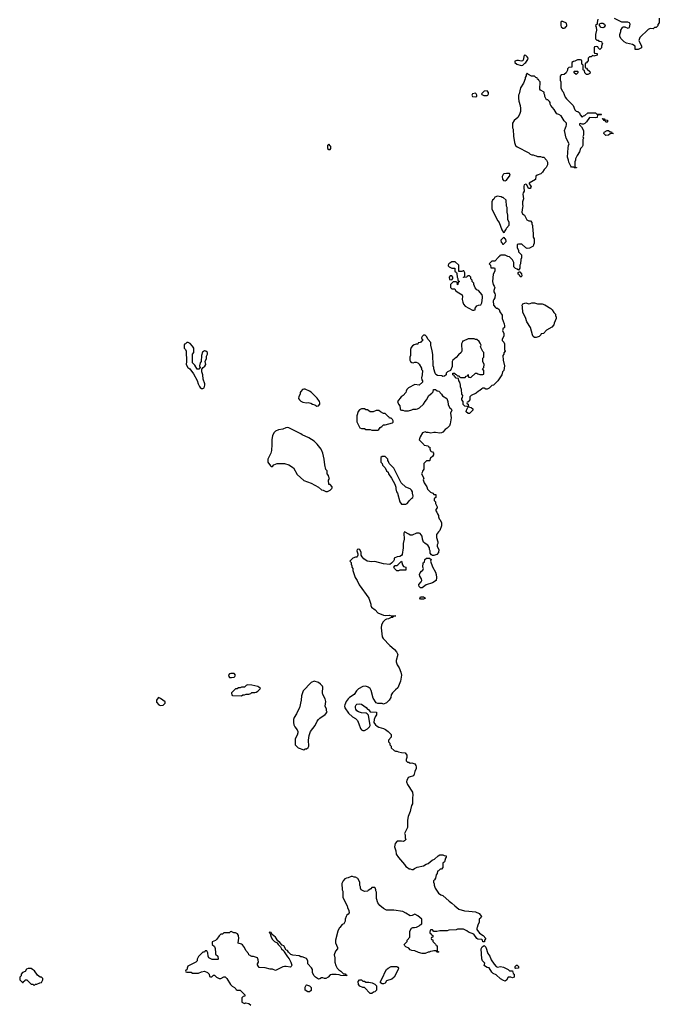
# Model space of a CAD drawing. Header units: inches. Extents: x 1861287 to 2052918, y 204622 to 437896.
# Tile 144 of 215: x 2000174 to 2008814, y 318961 to 332270. Entities that reach past the tile are written whole.
import ezdxf

# ---------------------------------------------------------------- set-up
doc = ezdxf.new("R2010")
doc.units = ezdxf.units.IN
doc.header["$MEASUREMENT"] = 0
for name, color, linetype in [('C0301', 7, 'Continuous'), ('C0302', 7, 'Continuous'), ('C0303', 7, 'Continuous')]:
    doc.layers.add(name, color=color, linetype=linetype)

msp = doc.modelspace()

# ---------------------------------------------------------------- linework, layer by layer
at = {"layer": 'C0301', "color": 5, "elevation": 140}
for points in [[(2004500, 320000), (2004491, 319989), (2004471, 319950), (2004441, 319830), (2004441, 319790), (2004465, 319730), (2004465, 319710), (2004442, 319678), (2004422, 319630), (2004431, 319590), (2004432, 319532), (2004444, 319484), (2004462, 319450), (2004485, 319425), (2004514, 319410), (2004550, 319374), (2004570, 319374), (2004578, 319358), (2004593, 319353), (2004590, 319346), (2004510, 319349), (2004490, 319358), (2004450, 319362), (2004390, 319362), (2004370, 319358), (2004342, 319330), (2004310, 319309), (2004290, 319308), (2004270, 319318), (2004250, 319318), (2004230, 319306), (2004210, 319302), (2004170, 319329), (2004149, 319350), (2004129, 319390), (2004128, 319430), (2004115, 319455), (2004066, 319510), (2004066, 319550), (2004050, 319578), (2003990, 319602), (2003970, 319602), (2003950, 319614), (2003865, 319625), (2003835, 319635), (2003804, 319664), (2003790, 319688), (2003775, 319695), (2003742, 319750), (2003721, 319761), (2003690, 319797), (2003660, 319820), (2003630, 319869), (2003584, 319904), (2003570, 319933), (2003550, 319938), (2003546, 319930), (2003557, 319917), (2003571, 319870), (2003590, 319838), (2003618, 319810), (2003652, 319792), (2003665, 319770), (2003699, 319739), (2003712, 319710), (2003742, 319682), (2003745, 319670), (2003790, 319602), (2003815, 319575), (2003838, 319530), (2003851, 319489), (2003842, 319470), (2003830, 319462), (2003774, 319474), (2003750, 319474), (2003730, 319469), (2003630, 319418), (2003590, 319435), (2003556, 319436), (2003490, 319455), (2003410, 319458), (2003398, 319470), (2003387, 319493), (2003386, 319510), (2003398, 319530), (2003396, 319564), (2003388, 319588), (2003333, 319607), (2003310, 319608), (2003269, 319629), (2003266, 319650), (2003229, 319689), (2003209, 319730), (2003185, 319765), (2003170, 319775), (2003127, 319787), (2003128, 319828), (2003134, 319850), (2003129, 319890), (2003115, 319915), (2003090, 319928), (2003068, 319928), (2003030, 319946), (2003018, 319942), (2003014, 319930), (2003007, 319927), (2002930, 319926), (2002912, 319908), (2002893, 319907), (2002870, 319888), (2002839, 319841), (2002817, 319823), (2002773, 319807), (2002774, 319770), (2002804, 319744), (2002812, 319730), (2002816, 319716), (2002817, 319657), (2002821, 319641), (2002852, 319610), (2002854, 319570), (2002850, 319566), (2002773, 319567), (2002730, 319588), (2002718, 319610), (2002716, 319656), (2002702, 319682), (2002690, 319686), (2002678, 319682), (2002670, 319666), (2002650, 319666), (2002590, 319606), (2002572, 319570), (2002572, 319550), (2002554, 319530), (2002445, 319475), (2002434, 319450), (2002433, 319427), (2002418, 319422), (2002414, 319410), (2002418, 319398), (2002430, 319394), (2002490, 319394), (2002510, 319382), (2002590, 319382), (2002630, 319402), (2002670, 319411), (2002713, 319393), (2002734, 319370), (2002738, 319338), (2002750, 319334), (2002770, 319334), (2002790, 319354), (2002807, 319353), (2002834, 319330), (2002870, 319312), (2002890, 319312), (2002930, 319334), (2002950, 319334), (2002970, 319312), (2003022, 319230), (2003046, 319206), (2003074, 319190), (2003094, 319170), (2003098, 319158), (2003110, 319154), (2003150, 319154), (2003214, 319090), (2003214, 319070), (2003193, 319067), (2003174, 319050), (2003174, 318990), (2003210, 318974), (2003230, 318982), (2003270, 318971), (2003294, 318950)], [(2006354, 320000), (2006351, 319990), (2006351, 319970), (2006383, 319923), (2006434, 319890), (2006472, 319850), (2006454, 319830), (2006453, 319807), (2006430, 319806), (2006427, 319827), (2006416, 319836), (2006363, 319843), (2006349, 319849), (2006309, 319909), (2006235, 319935), (2006214, 319954), (2006170, 319975), (2006090, 319975), (2006070, 319969), (2005970, 319961), (2005950, 319954), (2005850, 319955), (2005810, 319946), (2005770, 319946), (2005750, 319966), (2005730, 319966), (2005718, 319962), (2005714, 319930), (2005718, 319918), (2005733, 319913), (2005738, 319898), (2005754, 319890), (2005754, 319870), (2005738, 319862), (2005734, 319850), (2005738, 319838), (2005753, 319833), (2005754, 319810), (2005793, 319773), (2005798, 319758), (2005813, 319753), (2005814, 319690), (2005818, 319678), (2005834, 319670), (2005830, 319666), (2005810, 319666), (2005802, 319682), (2005770, 319686), (2005750, 319678), (2005724, 319676), (2005707, 319667), (2005693, 319667), (2005651, 319649), (2005610, 319649), (2005560, 319660), (2005510, 319686), (2005470, 319688), (2005450, 319698), (2005430, 319718), (2005390, 319738), (2005378, 319750), (2005369, 319771), (2005406, 319810), (2005406, 319830), (2005446, 319870), (2005446, 319950), (2005468, 319990), (2005483, 319997), (2005508, 320000)]]:
    msp.add_lwpolyline(points, dxfattribs=at)
for points in [[(2006630, 319465), (2006670, 319471), (2006710, 319464), (2006771, 319431), (2006790, 319412), (2006833, 319413), (2006838, 319378), (2006854, 319370), (2006852, 319330), (2006830, 319318), (2006807, 319327), (2006773, 319327), (2006750, 319288), (2006730, 319275), (2006710, 319281), (2006670, 319305), (2006610, 319358), (2006570, 319378), (2006550, 319395), (2006515, 319455), (2006490, 319458), (2006466, 319470), (2006450, 319486), (2006456, 319516), (2006426, 319550), (2006415, 319575), (2006409, 319711), (2006422, 319738), (2006450, 319754), (2006472, 319732), (2006498, 319650), (2006525, 319610), (2006542, 319562), (2006582, 319502), (2006610, 319471)], [(2000330, 319446), (2000290, 319446), (2000265, 319435), (2000250, 319406), (2000214, 319390), (2000194, 319370), (2000192, 319348), (2000174, 319330), (2000174, 319290), (2000210, 319254), (2000222, 319258), (2000226, 319270), (2000242, 319278), (2000246, 319290), (2000270, 319294), (2000330, 319234), (2000350, 319234), (2000370, 319214), (2000388, 319232), (2000407, 319233), (2000448, 319252), (2000470, 319254), (2000486, 319290), (2000486, 319310), (2000470, 319326), (2000450, 319326), (2000416, 319356), (2000374, 319414), (2000346, 319430)], [(2005070, 319238), (2005046, 319250), (2005046, 319270), (2005084, 319336), (2005105, 319390), (2005130, 319430), (2005150, 319451), (2005190, 319471), (2005270, 319471), (2005284, 319464), (2005291, 319450), (2005285, 319430), (2005231, 319329), (2005200, 319300), (2005130, 319278), (2005110, 319248), (2005090, 319238)], [(2006870, 319446), (2006866, 319450), (2006866, 319470), (2006886, 319490), (2006894, 319490), (2006912, 319470), (2006910, 319448)], [(2004810, 319274), (2004830, 319274), (2004850, 319262), (2004890, 319262), (2004934, 319250), (2004972, 319232), (2004994, 319210), (2004992, 319150), (2004970, 319128), (2004953, 319127), (2004930, 319108), (2004908, 319108), (2004830, 319186), (2004810, 319186), (2004770, 319208), (2004750, 319228), (2004748, 319270), (2004766, 319290), (2004792, 319292)], [(2004068, 319128), (2004028, 319150), (2004029, 319191), (2004042, 319218), (2004050, 319222), (2004090, 319211), (2004111, 319190), (2004112, 319148), (2004090, 319129)]]:
    msp.add_lwpolyline(points, close=True, dxfattribs=at)
at = {"layer": 'C0302', "color": 5, "elevation": 140}
for points in [[(2006983, 330000), (2006987, 329950), (2006975, 329930), (2006971, 329910), (2006979, 329850), (2006967, 329810), (2006966, 329770), (2006972, 329750), (2006965, 329730), (2006958, 329670), (2006967, 329647), (2006992, 329630), (2007025, 329565), (2007053, 329553), (2007072, 329552), (2007094, 329530), (2007094, 329510), (2007102, 329490), (2007105, 329410), (2007112, 329388), (2007112, 329330), (2007122, 329310), (2007122, 329250), (2007113, 329227), (2007112, 329210), (2007060, 329180), (2007030, 329178), (2007010, 329186), (2006956, 329236), (2006910, 329238), (2006894, 329230), (2006892, 329190), (2006912, 329152), (2006913, 329133), (2006954, 329090), (2006954, 329050), (2006942, 329030), (2006938, 328970), (2006932, 328950), (2006932, 328910), (2006910, 328886), (2006896, 328896), (2006870, 328906), (2006848, 328928), (2006848, 328990), (2006830, 329026), (2006790, 329066), (2006768, 329068), (2006730, 329086), (2006673, 329087), (2006658, 329082), (2006654, 329070), (2006640, 329060), (2006593, 329007), (2006550, 329006), (2006514, 328970), (2006534, 328950), (2006538, 328918), (2006550, 328914), (2006590, 328914), (2006593, 328907), (2006592, 328870), (2006571, 328830), (2006561, 328730), (2006571, 328691), (2006585, 328670), (2006591, 328650), (2006578, 328610), (2006578, 328590), (2006591, 328570), (2006596, 328550), (2006591, 328510), (2006578, 328490), (2006572, 328470), (2006573, 328413), (2006600, 328380), (2006610, 328372), (2006630, 328372), (2006651, 328351), (2006662, 328322), (2006690, 328274), (2006691, 328230), (2006719, 328159), (2006725, 328130), (2006722, 328110), (2006702, 328090), (2006700, 328080), (2006698, 328070), (2006714, 328030), (2006714, 328010), (2006712, 327990), (2006692, 327950), (2006693, 327933), (2006714, 327910), (2006722, 327890), (2006722, 327810), (2006732, 327790), (2006713, 327767), (2006712, 327750), (2006702, 327730), (2006706, 327670), (2006721, 327590), (2006712, 327530), (2006698, 327510), (2006686, 327470), (2006631, 327389), (2006574, 327330), (2006550, 327326), (2006514, 327290), (2006490, 327278), (2006470, 327278), (2006450, 327288), (2006430, 327288), (2006418, 327282), (2006390, 327258), (2006370, 327248), (2006340, 327220), (2006274, 327190), (2006254, 327170), (2006254, 327130), (2006230, 327106), (2006218, 327102), (2006214, 327090), (2006218, 327078), (2006232, 327072), (2006238, 327038), (2006274, 327030), (2006294, 327010), (2006294, 326990), (2006250, 326946), (2006230, 326946), (2006206, 326970), (2006208, 326992), (2006226, 327030), (2006222, 327042), (2006188, 327048), (2006166, 327070), (2006166, 327110), (2006146, 327130), (2006146, 327150), (2006156, 327164), (2006158, 327190), (2006148, 327210), (2006142, 327270), (2006129, 327309), (2006129, 327330), (2006118, 327370), (2006106, 327390), (2006102, 327422), (2006070, 327426), (2006046, 327450), (2006042, 327462), (2006026, 327470), (2006026, 327490), (2006030, 327494), (2006050, 327494), (2006058, 327478), (2006070, 327474), (2006090, 327454), (2006110, 327454), (2006118, 327438), (2006130, 327434), (2006190, 327434), (2006207, 327453), (2006222, 327458), (2006230, 327472), (2006234, 327470), (2006238, 327438), (2006270, 327434), (2006330, 327494), (2006350, 327494), (2006364, 327484), (2006390, 327474), (2006430, 327474), (2006442, 327478), (2006446, 327490), (2006446, 327530), (2006426, 327550), (2006446, 327570), (2006448, 327610), (2006429, 327650), (2006428, 327670), (2006430, 327694), (2006446, 327710), (2006446, 327770), (2006430, 327786), (2006398, 327850), (2006406, 327870), (2006396, 327896), (2006380, 327920), (2006350, 327948), (2006329, 327949), (2006315, 327955), (2006230, 327958), (2006166, 327926), (2006154, 327926), (2006154, 327914), (2006142, 327890), (2006145, 327790), (2006138, 327770), (2006100, 327740), (2006070, 327704), (2006023, 327670), (2006014, 327650), (2006017, 327583), (2005993, 327527), (2005954, 327510), (2005934, 327490), (2005934, 327470), (2005914, 327450), (2005890, 327448), (2005875, 327455), (2005820, 327460), (2005796, 327476), (2005788, 327490), (2005768, 327550), (2005768, 327570), (2005758, 327590), (2005754, 327746), (2005748, 327792), (2005728, 327872), (2005727, 327907), (2005690, 327946), (2005670, 327986), (2005650, 328006), (2005630, 328006), (2005610, 327986), (2005602, 327970), (2005602, 327962), (2005614, 327950), (2005613, 327927), (2005598, 327922), (2005590, 327906), (2005558, 327902), (2005550, 327886), (2005530, 327886), (2005504, 327876), (2005480, 327860), (2005462, 327838), (2005451, 327810), (2005451, 327729), (2005445, 327710), (2005445, 327670), (2005452, 327650), (2005470, 327638), (2005490, 327632), (2005510, 327642), (2005530, 327642), (2005553, 327633), (2005572, 327612), (2005600, 327560), (2005602, 327542), (2005614, 327530), (2005612, 327470), (2005602, 327430), (2005604, 327404), (2005614, 327390), (2005614, 327370), (2005572, 327328), (2005510, 327337), (2005426, 327294), (2005402, 327270), (2005393, 327247), (2005392, 327230), (2005352, 327190), (2005327, 327173), (2005278, 327110), (2005291, 327071), (2005311, 327050), (2005312, 327012), (2005318, 326998), (2005332, 326992), (2005348, 326992), (2005370, 326985), (2005425, 326985), (2005470, 326996), (2005490, 327006), (2005530, 327006), (2005549, 327011), (2005576, 327024), (2005630, 327072), (2005649, 327111), (2005668, 327130), (2005702, 327190), (2005740, 327220), (2005758, 327242), (2005766, 327270), (2005790, 327272), (2005813, 327253), (2005834, 327250), (2005872, 327210), (2005885, 327185), (2005942, 327150), (2005958, 327110), (2005962, 327070), (2005982, 327030), (2006002, 327010), (2006012, 326990), (2005994, 326950), (2006002, 326890), (2005991, 326809), (2005980, 326780), (2005950, 326749), (2005922, 326730), (2005890, 326695), (2005874, 326686), (2005850, 326679), (2005790, 326689), (2005770, 326689), (2005730, 326679), (2005690, 326689), (2005669, 326689), (2005650, 326698), (2005630, 326688), (2005613, 326687), (2005582, 326630), (2005572, 326590), (2005634, 326530), (2005638, 326518), (2005692, 326512), (2005698, 326498), (2005713, 326493), (2005714, 326470), (2005724, 326444), (2005733, 326433), (2005751, 326431), (2005762, 326410), (2005762, 326390), (2005750, 326366), (2005730, 326346), (2005718, 326342), (2005714, 326310), (2005710, 326306), (2005670, 326306), (2005634, 326270), (2005633, 326193), (2005613, 326167), (2005612, 326148), (2005602, 326130), (2005631, 326071), (2005625, 326050), (2005638, 326010), (2005674, 325954), (2005684, 325924), (2005725, 325885), (2005754, 325870), (2005770, 325854), (2005794, 325850), (2005794, 325810), (2005778, 325802), (2005774, 325790), (2005774, 325770), (2005792, 325752), (2005792, 325730), (2005813, 325687), (2005814, 325670), (2005794, 325650), (2005794, 325630), (2005810, 325614), (2005818, 325590), (2005831, 325570), (2005832, 325552), (2005841, 325521), (2005852, 325510), (2005872, 325470), (2005872, 325430), (2005850, 325366), (2005832, 325348), (2005805, 325310), (2005805, 325270), (2005822, 325210), (2005822, 325190), (2005812, 325170), (2005812, 325150), (2005836, 325110), (2005831, 325070), (2005810, 325042), (2005770, 325028), (2005750, 325026), (2005736, 325036), (2005720, 325060), (2005718, 325090), (2005708, 325110), (2005708, 325130), (2005689, 325169), (2005649, 325189), (2005630, 325209), (2005613, 325250), (2005609, 325290), (2005583, 325323), (2005570, 325329), (2005532, 325328), (2005477, 325303), (2005450, 325302), (2005430, 325318), (2005370, 325346), (2005365, 325330), (2005366, 325250), (2005356, 325190), (2005356, 325130), (2005339, 325041), (2005330, 325028), (2005310, 325015), (2005274, 325010), (2005234, 324990), (2005232, 324970), (2005222, 324950), (2005197, 324923), (2005173, 324907), (2005090, 324917), (2004970, 324946), (2004930, 324944), (2004866, 324950), (2004822, 324982), (2004798, 325010), (2004786, 325030), (2004788, 325070), (2004768, 325108), (2004750, 325115), (2004732, 325108), (2004727, 325090), (2004742, 325050), (2004742, 325030), (2004734, 325010), (2004730, 325006), (2004710, 325006), (2004674, 324990), (2004634, 324950), (2004652, 324932), (2004652, 324910), (2004662, 324890), (2004662, 324870), (2004672, 324850), (2004673, 324827), (2004705, 324730), (2004731, 324690), (2004761, 324630), (2004891, 324451), (2004919, 324370), (2004919, 324350), (2004928, 324328), (2004974, 324294), (2005011, 324251), (2005090, 324221), (2005110, 324218), (2005170, 324222), (2005190, 324214), (2005254, 324210), (2005218, 324202), (2005214, 324190), (2005190, 324188), (2005154, 324170), (2005130, 324169), (2005110, 324158), (2005082, 324130), (2005062, 324090), (2005058, 324050), (2005071, 323930), (2005084, 323904), (2005172, 323810), (2005202, 323790), (2005237, 323757), (2005266, 323726), (2005279, 323699), (2005281, 323690), (2005261, 323610), (2005261, 323590), (2005271, 323551), (2005298, 323510), (2005322, 323450), (2005331, 323410), (2005319, 323330), (2005280, 323240), (2005252, 323210), (2005208, 323172), (2005194, 323146), (2005186, 323110), (2005165, 323070), (2005130, 323035), (2005090, 323018), (2005070, 323028), (2005010, 323028), (2004990, 323038), (2004950, 323098), (2004923, 323203), (2004910, 323230), (2004879, 323250), (2004850, 323261), (2004810, 323256), (2004750, 323225), (2004723, 323197), (2004693, 323150), (2004630, 323110), (2004610, 323090), (2004586, 323054), (2004564, 323010), (2004563, 322990), (2004568, 322968), (2004617, 322897), (2004668, 322848), (2004710, 322824), (2004735, 322795), (2004757, 322750), (2004776, 322690), (2004790, 322671), (2004810, 322662), (2004830, 322662), (2004870, 322683), (2004898, 322710), (2004909, 322730), (2004888, 322868), (2004868, 322888), (2004855, 322895), (2004790, 322899), (2004750, 322915), (2004730, 322929), (2004715, 322950), (2004709, 322969), (2004709, 322990), (2004719, 323010), (2004730, 323017), (2004770, 323021), (2004790, 323016), (2004854, 322974), (2004870, 322952), (2004884, 322944), (2004910, 322914), (2004992, 322912), (2004992, 322872), (2004975, 322845), (2004962, 322810), (2004958, 322770), (2004980, 322740), (2005002, 322722), (2005027, 322707), (2005090, 322691), (2005116, 322676), (2005151, 322650), (2005191, 322610), (2005194, 322570), (2005154, 322530), (2005154, 322510), (2005174, 322490), (2005174, 322470), (2005192, 322452), (2005194, 322430), (2005234, 322390), (2005250, 322382), (2005270, 322382), (2005290, 322372), (2005330, 322365), (2005382, 322362), (2005405, 322330), (2005404, 322296), (2005394, 322270), (2005394, 322250), (2005413, 322233), (2005430, 322232), (2005450, 322222), (2005470, 322225), (2005498, 322218), (2005512, 322210), (2005525, 322190), (2005531, 322170), (2005531, 322150), (2005511, 322110), (2005502, 322070), (2005492, 322050), (2005434, 322030), (2005420, 322020), (2005402, 321990), (2005398, 321970), (2005411, 321930), (2005478, 321830), (2005486, 321790), (2005478, 321750), (2005478, 321670), (2005466, 321650), (2005451, 321590), (2005450, 321566), (2005420, 321500), (2005411, 321449), (2005411, 321349), (2005374, 321270), (2005382, 321250), (2005382, 321210), (2005392, 321190), (2005374, 321170), (2005357, 321163), (2005330, 321168), (2005273, 321167), (2005244, 321136), (2005238, 321090), (2005255, 321035), (2005261, 320990), (2005290, 320945), (2005372, 320850), (2005390, 320822), (2005414, 320810), (2005433, 320793), (2005450, 320792), (2005470, 320782), (2005490, 320782), (2005505, 320795), (2005545, 320815), (2005629, 320831), (2005665, 320855), (2005690, 320865), (2005748, 320910), (2005778, 320922), (2005828, 320970), (2005850, 320982), (2005890, 320982), (2005910, 320972), (2005934, 320970), (2005934, 320950), (2005924, 320936), (2005911, 320889), (2005892, 320870), (2005892, 320810), (2005870, 320788), (2005853, 320787), (2005830, 320766), (2005818, 320762), (2005814, 320730), (2005802, 320710), (2005790, 320666), (2005777, 320643), (2005762, 320630), (2005762, 320610), (2005771, 320591), (2005772, 320572), (2005785, 320530), (2005830, 320465), (2005862, 320442), (2005891, 320431), (2005975, 320355), (2006011, 320330), (2006051, 320291), (2006107, 320247), (2006183, 320223), (2006242, 320222), (2006330, 320211), (2006382, 320190), (2006411, 320149), (2006402, 320130), (2006382, 320110), (2006382, 320070), (2006362, 320030), (2006354, 320000)], [(2007077, 330000), (2007070, 329986), (2007050, 329986), (2007046, 329990), (2007041, 330000)], [(2005508, 320000), (2005536, 320004), (2005570, 320022), (2005583, 320037), (2005606, 320050), (2005606, 320110), (2005550, 320158), (2005510, 320178), (2005477, 320163), (2005450, 320158), (2005390, 320195), (2005350, 320214), (2005226, 320234), (2005130, 320235), (2005090, 320254), (2005038, 320298), (2005014, 320334), (2004995, 320390), (2004995, 320475), (2004987, 320493), (2004987, 320507), (2004975, 320535), (2004970, 320538), (2004930, 320538), (2004917, 320523), (2004880, 320500), (2004870, 320489), (2004830, 320488), (2004788, 320510), (2004778, 320530), (2004778, 320550), (2004769, 320569), (2004768, 320610), (2004740, 320660), (2004710, 320678), (2004690, 320678), (2004670, 320688), (2004650, 320688), (2004611, 320669), (2004590, 320668), (2004565, 320655), (2004542, 320630), (2004525, 320595), (2004531, 320510), (2004538, 320490), (2004541, 320410), (2004547, 320387), (2004598, 320290), (2004602, 320270), (2004622, 320230), (2004624, 320196), (2004610, 320178), (2004592, 320168), (2004582, 320150), (2004571, 320110), (2004570, 320086), (2004551, 320050), (2004530, 320038), (2004500, 320000)]]:
    msp.add_lwpolyline(points, dxfattribs=at)
for points in [[(2006630, 329886), (2006594, 329870), (2006577, 329843), (2006562, 329830), (2006552, 329810), (2006554, 329710), (2006632, 329550), (2006651, 329530), (2006685, 329430), (2006710, 329394), (2006722, 329398), (2006726, 329410), (2006747, 329433), (2006750, 329454), (2006787, 329493), (2006788, 329530), (2006768, 329570), (2006768, 329630), (2006758, 329670), (2006758, 329730), (2006748, 329750), (2006746, 329830), (2006707, 329867), (2006693, 329867), (2006676, 329876), (2006650, 329878)], [(2006710, 329326), (2006674, 329290), (2006678, 329258), (2006693, 329253), (2006698, 329238), (2006710, 329234), (2006746, 329270), (2006742, 329302), (2006727, 329307), (2006722, 329322)], [(2006056, 328996), (2006010, 328995), (2005972, 328970), (2005962, 328950), (2005964, 328944), (2005974, 328930), (2006010, 328912), (2006053, 328913), (2006054, 328870), (2006073, 328853), (2006080, 328840), (2006082, 328790), (2006092, 328770), (2006093, 328753), (2006098, 328738), (2006114, 328730), (2006098, 328722), (2006094, 328690), (2006090, 328686), (2006086, 328690), (2006082, 328722), (2006070, 328726), (2006030, 328726), (2005994, 328690), (2005994, 328650), (2006010, 328634), (2006050, 328634), (2006062, 328610), (2006082, 328590), (2006151, 328551), (2006155, 328535), (2006153, 328490), (2006161, 328450), (2006170, 328426), (2006190, 328399), (2006290, 328342), (2006310, 328342), (2006326, 328350), (2006328, 328370), (2006338, 328390), (2006350, 328402), (2006370, 328412), (2006402, 328418), (2006416, 328444), (2006425, 328510), (2006425, 328530), (2006419, 328550), (2006370, 328608), (2006350, 328618), (2006325, 328645), (2006309, 328689), (2006308, 328710), (2006288, 328730), (2006287, 328747), (2006268, 328768), (2006266, 328790), (2006250, 328806), (2006230, 328806), (2006218, 328802), (2006212, 328788), (2006170, 328786), (2006168, 328790), (2006182, 328798), (2006186, 328810), (2006186, 328850), (2006175, 328875), (2006164, 328876), (2006147, 328867), (2006107, 328867), (2006106, 328950)], [(2006010, 328806), (2005990, 328806), (2005974, 328790), (2005978, 328758), (2006010, 328754), (2006026, 328770), (2006026, 328790)], [(2006950, 328789), (2006930, 328804), (2006921, 328821), (2006909, 328830), (2006909, 328851), (2006920, 328860), (2006930, 328862), (2006954, 328834), (2006957, 328810)], [(2007170, 328431), (2007230, 328431), (2007270, 328418), (2007350, 328366), (2007366, 328350), (2007390, 328312), (2007411, 328291), (2007413, 328273), (2007422, 328250), (2007422, 328230), (2007392, 328170), (2007390, 328146), (2007364, 328116), (2007290, 328075), (2007250, 328028), (2007218, 328022), (2007214, 328010), (2007190, 327989), (2007150, 327974), (2007130, 327974), (2007110, 327989), (2007099, 328010), (2007075, 328110), (2007026, 328186), (2007005, 328245), (2006969, 328310), (2006968, 328390), (2006962, 328410), (2006970, 328431), (2007010, 328441), (2007050, 328431), (2007068, 328432), (2007090, 328442), (2007110, 328445), (2007130, 328445)], [(2002450, 327906), (2002430, 327906), (2002413, 327887), (2002398, 327882), (2002394, 327870), (2002394, 327830), (2002414, 327810), (2002422, 327790), (2002425, 327650), (2002421, 327610), (2002445, 327570), (2002471, 327551), (2002523, 327483), (2002573, 327393), (2002583, 327350), (2002602, 327310), (2002610, 327299), (2002630, 327287), (2002650, 327286), (2002664, 327296), (2002673, 327330), (2002673, 327350), (2002654, 327410), (2002649, 327470), (2002635, 327510), (2002636, 327544), (2002654, 327570), (2002674, 327586), (2002689, 327610), (2002681, 327650), (2002696, 327690), (2002696, 327724), (2002709, 327750), (2002709, 327770), (2002690, 327789), (2002670, 327792), (2002645, 327775), (2002628, 327730), (2002627, 327650), (2002614, 327630), (2002605, 327590), (2002612, 327568), (2002592, 327548), (2002570, 327548), (2002540, 327600), (2002508, 327632), (2002506, 327750), (2002526, 327770), (2002528, 327830), (2002510, 327858), (2002475, 327895)], [(2004010, 327278), (2003994, 327270), (2003970, 327246), (2003962, 327230), (2003962, 327210), (2003945, 327175), (2003942, 327150), (2003952, 327130), (2003970, 327112), (2003998, 327098), (2004050, 327091), (2004070, 327095), (2004107, 327087), (2004130, 327071), (2004162, 327062), (2004190, 327046), (2004210, 327052), (2004228, 327072), (2004229, 327090), (2004222, 327110), (2004193, 327153), (2004110, 327235), (2004090, 327249), (2004030, 327275)], [(2004830, 327008), (2004790, 327008), (2004765, 326995), (2004746, 326974), (2004726, 326914), (2004726, 326850), (2004730, 326834), (2004770, 326754), (2004790, 326742), (2004830, 326742), (2004850, 326732), (2004910, 326732), (2004930, 326722), (2005010, 326722), (2005026, 326730), (2005043, 326757), (2005066, 326770), (2005090, 326794), (2005110, 326794), (2005210, 326822), (2005218, 326830), (2005218, 326850), (2005210, 326866), (2005190, 326886), (2005170, 326886), (2005162, 326902), (2005150, 326906), (2005110, 326946), (2005090, 326946), (2005048, 326968), (2005027, 326987), (2004990, 326988), (2004950, 326968), (2004910, 326968), (2004870, 326995), (2004850, 326998)], [(2003790, 326756), (2003770, 326753), (2003730, 326737), (2003670, 326726), (2003630, 326709), (2003610, 326689), (2003587, 326650), (2003579, 326590), (2003581, 326530), (2003575, 326445), (2003565, 326410), (2003525, 326330), (2003525, 326290), (2003560, 326240), (2003570, 326232), (2003590, 326232), (2003609, 326251), (2003650, 326271), (2003750, 326271), (2003810, 326251), (2003871, 326211), (2003924, 326124), (2004010, 326042), (2004110, 326005), (2004160, 325980), (2004210, 325952), (2004253, 325913), (2004272, 325912), (2004310, 325894), (2004330, 325894), (2004350, 325902), (2004366, 325910), (2004390, 325934), (2004396, 325944), (2004396, 325956), (2004370, 325986), (2004348, 325988), (2004347, 326047), (2004358, 326070), (2004348, 326088), (2004346, 326110), (2004326, 326130), (2004326, 326170), (2004308, 326188), (2004295, 326255), (2004289, 326330), (2004269, 326410), (2004246, 326466), (2004192, 326532), (2004152, 326572), (2004080, 326620), (2003990, 326657), (2003970, 326673), (2003810, 326753)], [(2005110, 326366), (2005070, 326366), (2005054, 326350), (2005054, 326290), (2005072, 326272), (2005074, 326250), (2005111, 326211), (2005130, 326174), (2005150, 326154), (2005158, 326130), (2005195, 326075), (2005241, 325990), (2005256, 325950), (2005256, 325930), (2005266, 325890), (2005276, 325870), (2005310, 325754), (2005330, 325722), (2005390, 325722), (2005408, 325732), (2005428, 325752), (2005438, 325770), (2005470, 325802), (2005486, 325810), (2005488, 325830), (2005478, 325870), (2005478, 325890), (2005468, 325910), (2005450, 325928), (2005388, 325950), (2005328, 326010), (2005230, 326206), (2005166, 326270), (2005156, 326296), (2005146, 326310), (2005146, 326330)], [(2005390, 324828), (2005310, 324829), (2005290, 324822), (2005270, 324822), (2005238, 324850), (2005226, 324870), (2005248, 324892), (2005270, 324892), (2005280, 324900), (2005330, 324952), (2005343, 324903), (2005359, 324879), (2005392, 324870)], [(2005610, 324589), (2005588, 324590), (2005569, 324609), (2005565, 324625), (2005565, 324635), (2005598, 324670), (2005608, 324690), (2005602, 324710), (2005578, 324750), (2005575, 324770), (2005585, 324795), (2005602, 324818), (2005618, 324830), (2005628, 324850), (2005618, 324870), (2005618, 324890), (2005626, 324910), (2005626, 324930), (2005642, 324938), (2005647, 324973), (2005668, 324992), (2005712, 324992), (2005732, 324972), (2005722, 324950), (2005750, 324874), (2005790, 324802), (2005801, 324770), (2005805, 324730), (2005802, 324690), (2005750, 324659), (2005667, 324633)], [(2005590, 324438), (2005578, 324450), (2005590, 324471), (2005629, 324471), (2005654, 324450), (2005650, 324446), (2005630, 324438)], [(2003027, 323433), (2003010, 323426), (2002996, 323410), (2002999, 323390), (2003010, 323379), (2003037, 323377), (2003070, 323384), (2003079, 323390), (2003089, 323410), (2003071, 323431)], [(2003250, 323278), (2003234, 323270), (2003210, 323246), (2003170, 323246), (2003150, 323238), (2003130, 323238), (2003110, 323226), (2003090, 323226), (2003034, 323170), (2003038, 323138), (2003050, 323134), (2003170, 323132), (2003190, 323142), (2003210, 323142), (2003233, 323153), (2003270, 323154), (2003296, 323164), (2003310, 323174), (2003350, 323174), (2003370, 323182), (2003390, 323192), (2003426, 323230), (2003406, 323250), (2003390, 323258), (2003310, 323275)], [(2004150, 323329), (2004112, 323310), (2004002, 323198), (2003979, 323130), (2003975, 323070), (2003955, 322970), (2003931, 322930), (2003914, 322886), (2003883, 322837), (2003871, 322810), (2003871, 322770), (2003878, 322738), (2003891, 322711), (2003921, 322670), (2003931, 322649), (2003931, 322630), (2003922, 322598), (2003894, 322550), (2003894, 322470), (2003934, 322430), (2004010, 322402), (2004018, 322402), (2004030, 322414), (2004050, 322414), (2004070, 322434), (2004078, 322450), (2004075, 322530), (2004085, 322595), (2004104, 322650), (2004165, 322730), (2004192, 322788), (2004209, 322810), (2004230, 322831), (2004300, 322880), (2004326, 322910), (2004318, 322930), (2004318, 322950), (2004302, 322990), (2004308, 323052), (2004299, 323090), (2004269, 323150), (2004264, 323170), (2004269, 323249), (2004263, 323263), (2004238, 323290), (2004209, 323309)], [(2002050, 323106), (2002030, 323086), (2002022, 323070), (2002024, 323044), (2002054, 323010), (2002070, 323002), (2002110, 323005), (2002138, 323030), (2002138, 323050), (2002106, 323070), (2002076, 323096)]]:
    msp.add_lwpolyline(points, close=True, dxfattribs=at)
at = {"layer": 'C0303', "color": 5, "elevation": 140}
for points in [[(2007985, 332275), (2007974, 332230), (2007974, 332210), (2007954, 332190), (2007962, 332170), (2007965, 332130), (2007952, 332070), (2007954, 332010), (2007970, 331994), (2007990, 331994), (2007998, 331978), (2008033, 331973), (2008038, 331958), (2008051, 331950), (2008042, 331938), (2008032, 331910), (2008032, 331890), (2008010, 331866), (2007986, 331890), (2007982, 331902), (2007970, 331906), (2007938, 331902), (2007934, 331890), (2007934, 331830), (2007938, 331818), (2007973, 331813), (2007974, 331790), (2007930, 331778), (2007910, 331786), (2007892, 331768), (2007870, 331766), (2007854, 331750), (2007854, 331710), (2007838, 331702), (2007830, 331686), (2007818, 331682), (2007814, 331670), (2007814, 331630), (2007818, 331618), (2007830, 331614), (2007840, 331600), (2007874, 331570), (2007882, 331550), (2007877, 331543), (2007850, 331528), (2007830, 331528), (2007806, 331550), (2007802, 331582), (2007790, 331586), (2007787, 331593), (2007786, 331650), (2007782, 331662), (2007766, 331670), (2007766, 331710), (2007762, 331722), (2007750, 331726), (2007710, 331726), (2007672, 331708), (2007653, 331707), (2007634, 331690), (2007633, 331627), (2007590, 331626), (2007573, 331607), (2007572, 331588), (2007554, 331550), (2007530, 331528), (2007490, 331526), (2007473, 331507), (2007473, 331453), (2007482, 331430), (2007482, 331350), (2007502, 331310), (2007516, 331296), (2007542, 331222), (2007560, 331200), (2007651, 331111), (2007672, 331052), (2007690, 331034), (2007714, 331030), (2007734, 331010), (2007744, 330984), (2007770, 330954), (2007788, 330972), (2007810, 330974), (2007850, 331012), (2007950, 331012), (2007970, 330994), (2008030, 330994), (2008034, 330990), (2008030, 330986), (2007990, 330986), (2007978, 330982), (2007974, 330950), (2007957, 330943), (2007872, 330948), (2007832, 330890), (2007810, 330868), (2007790, 330858), (2007770, 330858), (2007750, 330866), (2007738, 330862), (2007734, 330850), (2007764, 330824), (2007792, 330770), (2007792, 330710), (2007782, 330690), (2007792, 330670), (2007782, 330650), (2007782, 330570), (2007772, 330550), (2007751, 330529), (2007734, 330486), (2007704, 330436), (2007682, 330390), (2007682, 330370), (2007674, 330350), (2007674, 330290), (2007678, 330278), (2007694, 330270), (2007694, 330266), (2007670, 330268), (2007658, 330278), (2007630, 330278), (2007618, 330290), (2007590, 330346), (2007589, 330370), (2007575, 330410), (2007584, 330536), (2007588, 330570), (2007595, 330590), (2007555, 330670), (2007535, 330770), (2007545, 330810), (2007557, 330830), (2007561, 330850), (2007559, 330870), (2007530, 330904), (2007489, 330969), (2007458, 330990), (2007430, 330999), (2007419, 331010), (2007396, 331056), (2007348, 331110), (2007338, 331130), (2007338, 331150), (2007330, 331166), (2007310, 331186), (2007290, 331186), (2007268, 331230), (2007268, 331250), (2007258, 331270), (2007258, 331290), (2007210, 331318), (2007198, 331330), (2007198, 331370), (2007206, 331390), (2007206, 331430), (2007187, 331447), (2007182, 331462), (2007167, 331467), (2007162, 331482), (2007147, 331487), (2007130, 331506), (2007088, 331508), (2007047, 331527), (2007030, 331546), (2007014, 331530), (2007014, 331510), (2007002, 331490), (2007002, 331470), (2006978, 331410), (2006938, 331350), (2006921, 331270), (2006911, 331250), (2006912, 331208), (2006918, 331170), (2006936, 331110), (2006941, 331070), (2006938, 331030), (2006925, 330990), (2006902, 330950), (2006852, 330908), (2006832, 330870), (2006831, 330810), (2006838, 330790), (2006845, 330690), (2006851, 330670), (2006858, 330610), (2006872, 330570), (2006892, 330550), (2007050, 330471), (2007070, 330452), (2007090, 330442), (2007110, 330442), (2007133, 330433), (2007152, 330432), (2007170, 330422), (2007210, 330422), (2007230, 330412), (2007254, 330410), (2007292, 330370), (2007304, 330344), (2007305, 330310), (2007285, 330270), (2007257, 330243), (2007235, 330210), (2007212, 330188), (2007162, 330170), (2007145, 330155), (2007142, 330110), (2007058, 330062), (2007054, 330050), (2007070, 330034), (2007082, 330010), (2007077, 330000)], [(2008814, 332290), (2008812, 332228), (2008793, 332207), (2008792, 332188), (2008770, 332166), (2008750, 332166), (2008732, 332148), (2008690, 332149), (2008662, 332138), (2008552, 332030), (2008538, 331990), (2008540, 331980), (2008572, 331910), (2008574, 331890), (2008530, 331869), (2008490, 331866), (2008488, 331910), (2008453, 331933), (2008373, 331953), (2008338, 331970), (2008298, 332010), (2008283, 332043), (2008282, 332070), (2008294, 332110), (2008295, 332130), (2008316, 332164), (2008328, 332172), (2008350, 332172), (2008390, 332156), (2008410, 332165), (2008419, 332210), (2008410, 332228), (2008390, 332238), (2008310, 332238), (2008210, 332286)], [(2007041, 330000), (2007022, 330042), (2007010, 330046), (2006990, 330038), (2006982, 330018), (2006983, 330000)]]:
    msp.add_lwpolyline(points, dxfattribs=at)
for points in [[(2007510, 332246), (2007490, 332246), (2007482, 332230), (2007482, 332190), (2007490, 332174), (2007510, 332154), (2007530, 332154), (2007542, 332158), (2007550, 332174), (2007562, 332178), (2007566, 332190), (2007562, 332222)], [(2008050, 332158), (2008030, 332166), (2008006, 332190), (2008007, 332213), (2008030, 332222), (2008050, 332222), (2008074, 332210), (2008082, 332190), (2008070, 332168)], [(2006990, 331789), (2006976, 331724), (2006968, 331712), (2006950, 331709), (2006910, 331720), (2006890, 331720), (2006864, 331710), (2006862, 331690), (2006890, 331667), (2006950, 331652), (2006970, 331654), (2006996, 331684), (2007010, 331692), (2007038, 331730), (2007042, 331750), (2007029, 331770), (2007010, 331784)], [(2007690, 331529), (2007666, 331550), (2007666, 331570), (2007670, 331574), (2007710, 331574), (2007714, 331570), (2007714, 331550)], [(2006330, 331277), (2006292, 331270), (2006281, 331250), (2006290, 331232), (2006330, 331226), (2006348, 331232), (2006349, 331250), (2006342, 331270)], [(2006487, 331307), (2006450, 331306), (2006414, 331270), (2006418, 331258), (2006444, 331244), (2006490, 331245), (2006498, 331250), (2006508, 331270), (2006507, 331287)], [(2008090, 330886), (2008082, 330902), (2008070, 330906), (2008062, 330922), (2008050, 330926), (2008047, 330933), (2008070, 330932), (2008078, 330918), (2008114, 330910), (2008114, 330890), (2008110, 330886)], [(2008150, 330754), (2008170, 330754), (2008178, 330738), (2008194, 330730), (2008150, 330726), (2008130, 330708), (2008090, 330706), (2008066, 330730), (2008068, 330750), (2008110, 330772), (2008130, 330772)], [(2004350, 330586), (2004334, 330570), (2004334, 330530), (2004350, 330514), (2004370, 330514), (2004375, 330530), (2004375, 330555), (2004370, 330566)], [(2006748, 330192), (2006715, 330185), (2006704, 330176), (2006691, 330150), (2006694, 330114), (2006710, 330096), (2006730, 330091), (2006750, 330101), (2006801, 330170), (2006789, 330189)]]:
    msp.add_lwpolyline(points, close=True, dxfattribs=at)

doc.saveas('drawing.dxf')
